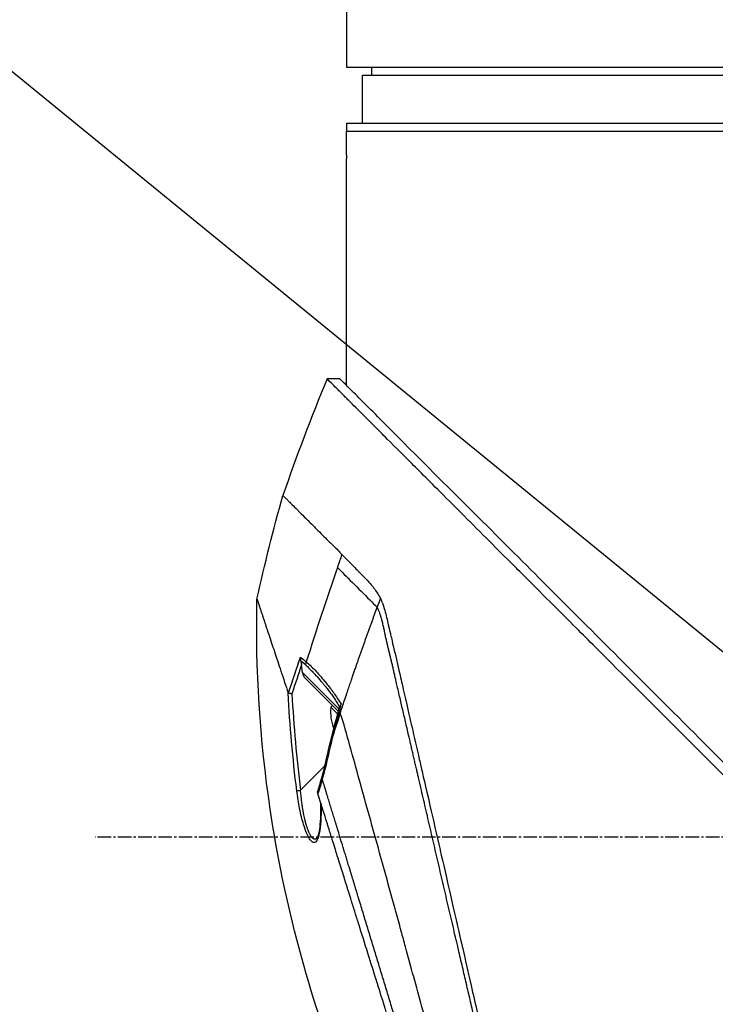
# Model space of a CAD drawing. Header units: millimetres. Extents: x 0 to 5219, y 0 to 2970.
# Tile 44 of 228: x 1743 to 1830, y 917 to 1040. Entities that reach past the tile are written whole.
import ezdxf

# ---------------------------------------------------------------- set-up
doc = ezdxf.new("R2010")
doc.units = ezdxf.units.MM
doc.header["$LTSCALE"] = 0.2
doc.linetypes.add('CENTER2', pattern=[1.125, 0.75, -0.125, 0.125, -0.125])
doc.layers.add('02_Center Line', color=1, linetype='CENTER2')
doc.styles.add('Rainbow-5.0 Style', font='malgunsl.ttf')
doc.dimstyles.new('Rainbow-5.0 Style', dxfattribs={"dimtxt": 4, "dimasz": 2.5, "dimexe": 1, "dimexo": 1, "dimgap": 1, "dimtad": 1, "dimdsep": 46, "dimtxsty": 'Rainbow-5.0 Style', "dimcen": 0, "dimclrd": 251, "dimclre": 251, "dimclrt": 7, "dimazin": 3, "dimtp": 0.1, "dimtm": 0.1, "dimtfac": 0.61, "dimtmove": 0, "dimatfit": 3, "dimfxl": 1, "dimlwd": -1, "dimlwe": -1, "dimarcsym": 1})

# ---------------------------------------------------------------- blocks, each defined once
blk = doc.blocks.new('A$C32c156e9')
for p, q in [((-263.5, 300.59), (-263.5, 293.5)), ((-263.5, 293.5), (-111.5, 293.5)), ((-261.5, 292.5), (-113.5, 292.5)), ((-261.5, 286.5), (-261.5, 292.5)), ((-260.37, 293.5), (-260.39, 292.5)), ((-263.5, 286.5), (-111.5, 286.5)), ((-263.5, 286.5), (-263.5, 285.5)), ((-263.5, 282.5), (-263.5, 285.5)), ((-263.5, 285.5), (-111.5, 285.5)), ((-263.5, 253.62), (-263.5, 282)), ((-264.34, 254.45), (-265.94, 254.45)), ((-266.18, 234.55), (-266.18, 234.55)), ((-269.17, 219.5), (-269.17, 219.5)), ((-269.02, 217.65), (-269.14, 218.6)), ((-268.49, 218.47), (-268.49, 218.47)), ((-268.29, 218.76), (-268.29, 218.76)), ((-269.02, 217.65), (-264.44, 213.06)), ((-264.51, 212.77), (-268.65, 216.91)), ((-267.06, 216.99), (-267.06, 216.99)), ((-265.91, 215.6), (-265.91, 215.6)), ((-263.34, 215.4), (-263.34, 215.4)), ((-265.47, 213.32), (-265.27, 213.53)), ((-264.5, 214.2), (-264.5, 214.2)), ((-264.6, 212.45), (-265.47, 213.32)), ((-264.29, 212.55), (-264.29, 212.55)), ((-269.26, 202.89), (-266.22, 205.94)), ((-267.2, 196.91), (-267.2, 196.91))]:
    blk.add_line(p, q)
for centre, radius, start, end in [((-25.63, 155.14), 260.02, 157.5467, 160.99), ((-259.4, 212.75), 6.1, 174.6019, 200.7732)]:
    blk.add_arc(centre, radius, start, end)
for centre, major_axis, ratio, start_param, end_param in [((244.07, 56.62), (43.64, 535.94), 1, 1.318937, 1.322141), ((139.59, 175.02), (-322.75, -361.08), 0.792198, 5.202076, 5.228984), ((-195.38, 189.4), (-64.03, -189.75), 0.363179, 4.636791, 4.642582), ((115.61, 89.36), (-287.08, 287.08), 0.99863, 0.461864, 0.471282), ((-267.71, 218.72), (0.668, 0.744), 0.857231, 1.941157, 2.363384), ((-267.53, 218.59), (-0.244, -0.436), 0.902714, 5.411464, 5.413341), ((-267.42, 218.51), (-0.354, -0.354), 0.87925, 5.711681, 5.714275), ((-267.92, 217.59), (-0.906, 0.77), 0.840177, 0.741882, 1.474461), ((-268.29, 217.97), (0.354, 0.354), 0.482441, 5.18814, 5.188186), ((-267.33, 218.42), (-0.354, -0.354), 0.876803, 5.709632, 5.712515), ((-266.66, 217.74), (-0.353, -0.354), 0.857456, 5.804817, 5.80823), ((-207.29, 192.87), (12.8, 88.14), 0.672414, 1.434222, 1.4424), ((-244.86, 209.79), (-22.37, 9.18), 0.32369, 0.65282, 0.665035), ((-264.95, 209.19), (0.485, -0.12), 0.044964, 2.468771, 3.141602), ((-265.55, 206.6), (-0.488, 0.107), 0.044115, 5.603187, 6.283186), ((-266.16, 204.2), (-0.481, 0.136), 0.060971, 6.283185, 6.963589), ((-269.25, 202.91), (-0.496, -0.062), 0.032138, 0.212317, 1.529457)]:
    blk.add_ellipse(centre, major_axis=major_axis, ratio=ratio, start_param=start_param, end_param=end_param)
for points, knots in [([(-263.5, 282.5), (-263.5, 282.44), (-263.5, 282.39), (-263.5, 282.33), (-263.5, 282.28), (-263.5, 282.23), (-263.5, 282.19), (-263.5, 282.14), (-263.5, 282.11), (-263.5, 282.08), (-263.5, 282.05), (-263.5, 282.02), (-263.5, 282.01), (-263.5, 282), (-263.5, 282), (-263.5, 282), (-263.5, 282), (-263.5, 282), (-263.5, 282)], [0, 0, 0, 0, 0.1074687, 0.1074687, 0.1074687, 0.2149373, 0.2149373, 0.2149373, 0.3224073, 0.3224073, 0.3224073, 0.4298784, 0.4298784, 0.4298784, 0.5, 0.5, 0.5, 0.5001155, 0.5001155, 0.5001155, 0.5001155]), ([(-130.05, 118.56), (-130.05, 118.56), (-130.2, 118.71), (-130.38, 118.89), (-130.6, 119.12), (-130.93, 119.45), (-131.36, 119.88), (-131.82, 120.35), (-132.33, 120.86), (-132.78, 121.31), (-132.84, 121.36), (-132.89, 121.42), (-132.94, 121.47), (-133.07, 121.6), (-133.54, 122.07), (-134.62, 123.14), (-134.77, 123.28), (-134.93, 123.44), (-135.1, 123.62), (-135.66, 124.18), (-136.09, 124.6), (-136.32, 124.83), (-136.74, 125.25), (-137.18, 125.69), (-137.64, 126.15), (-138.25, 126.76), (-138.88, 127.4), (-139.55, 128.06), (-139.71, 128.22), (-139.86, 128.38), (-140.03, 128.54), (-140.99, 129.5), (-142.01, 130.52), (-143.07, 131.59), (-145.85, 134.36), (-148.29, 136.8), (-150.06, 138.57), (-150.17, 138.68), (-150.28, 138.79), (-150.38, 138.9), (-152.08, 140.59), (-153.11, 141.63), (-153.4, 141.92), (-154.5, 143.02), (-156.16, 144.67), (-158.43, 146.94), (-159.5, 148.01), (-160.44, 148.96), (-161.25, 149.76), (-162.3, 150.81), (-163.12, 151.63), (-163.68, 152.19), (-167.25, 155.76), (-170.94, 159.45), (-174.71, 163.22), (-176.17, 164.68), (-178.07, 166.58), (-180.41, 168.92), (-182.35, 170.86), (-183.82, 172.34), (-184.81, 173.32), (-185.55, 174.06), (-186.01, 174.52), (-186.2, 174.72), (-187.88, 176.39), (-188.86, 177.37), (-189.13, 177.64), (-189.49, 178), (-189.85, 178.36), (-190.21, 178.72), (-190.34, 178.85), (-190.47, 178.98), (-190.6, 179.11), (-191.37, 179.88), (-191.86, 180.37), (-192.07, 180.59), (-192.29, 180.81), (-192.53, 181.04), (-192.79, 181.3), (-193.42, 181.93), (-194.17, 182.68), (-195.04, 183.54), (-196.39, 184.88), (-197.38, 185.87), (-198.01, 186.5), (-198.66, 187.14), (-199.64, 188.13), (-200.97, 189.47), (-201.89, 190.39), (-202.63, 191.14), (-203.2, 191.71), (-203.48, 191.99), (-203.73, 192.24), (-203.92, 192.43), (-204.54, 193.05), (-205.16, 193.67), (-205.78, 194.29), (-206.15, 194.65), (-206.51, 195.01), (-206.87, 195.38), (-207.62, 196.13), (-208.11, 196.62), (-208.33, 196.84), (-208.81, 197.32), (-209.3, 197.81), (-209.79, 198.3), (-210.26, 198.77), (-210.72, 199.23), (-211.18, 199.69), (-212.65, 201.17), (-214.12, 202.63), (-215.58, 204.1), (-217.5, 206.01), (-219.4, 207.92), (-221.29, 209.8), (-225.06, 213.57), (-228.75, 217.26), (-232.32, 220.83), (-233.11, 221.62), (-233.92, 222.43), (-234.74, 223.25), (-235.67, 224.18), (-236.61, 225.12), (-237.57, 226.08), (-240.08, 228.59), (-241.72, 230.23), (-242.59, 231.1), (-243.61, 232.13), (-244.62, 233.13), (-245.6, 234.12), (-247.76, 236.27), (-249.81, 238.32), (-251.73, 240.24), (-253.51, 242.02), (-254.89, 243.4), (-255.96, 244.47), (-257.72, 246.23), (-258.65, 247.16), (-259.01, 247.52), (-259.11, 247.62), (-259.16, 247.67), (-259.17, 247.68), (-260.77, 249.28), (-262.13, 250.65), (-263.21, 251.72), (-263.36, 251.87), (-263.51, 252.02), (-263.65, 252.16), (-264.1, 252.61), (-264.41, 252.92), (-264.64, 253.15), (-264.86, 253.37), (-265.06, 253.57), (-265.23, 253.74), (-265.27, 253.78), (-265.32, 253.83), (-265.36, 253.87), (-265.88, 254.39), (-265.93, 254.44), (-265.94, 254.45), (-265.94, 254.45), (-265.94, 254.45), (-265.94, 254.45)], [-1, -1, -1, -1, -0.973214, -0.973214, -0.973214, -0.946429, -0.946429, -0.946429, -0.922569, -0.922569, -0.922569, -0.919643, -0.919643, -0.919643, -0.896124, -0.896124, -0.896124, -0.892857, -0.892857, -0.892857, -0.88, -0.88, -0.88, -0.867143, -0.867143, -0.867143, -0.85, -0.85, -0.85, -0.84593, -0.84593, -0.84593, -0.821429, -0.821429, -0.821429, -0.786779, -0.786779, -0.786779, -0.784631, -0.784631, -0.784631, -0.75, -0.75, -0.75, -0.71875, -0.71875, -0.71875, -0.705224, -0.705224, -0.705224, -0.6875, -0.6875, -0.6875, -0.625, -0.625, -0.625, -0.59375, -0.59375, -0.59375, -0.575864, -0.575864, -0.575864, -0.5625, -0.5625, -0.5625, -0.546875, -0.546875, -0.546875, -0.541176, -0.541176, -0.541176, -0.539062, -0.539062, -0.539062, -0.53125, -0.53125, -0.53125, -0.526699, -0.526699, -0.526699, -0.515625, -0.515625, -0.515625, -0.5, -0.5, -0.5, -0.484375, -0.484375, -0.484375, -0.473999, -0.473999, -0.473999, -0.46875, -0.46875, -0.46875, -0.458868, -0.458868, -0.458868, -0.453125, -0.453125, -0.453125, -0.445312, -0.445312, -0.445312, -0.4375, -0.4375, -0.4375, -0.430048, -0.430048, -0.430048, -0.40625, -0.40625, -0.40625, -0.375, -0.375, -0.375, -0.3125, -0.3125, -0.3125, -0.297804, -0.297804, -0.297804, -0.28125, -0.28125, -0.28125, -0.25, -0.25, -0.25, -0.230372, -0.230372, -0.230372, -0.1875, -0.1875, -0.1875, -0.167132, -0.167132, -0.167132, -0.133709, -0.133709, -0.133709, -0.125, -0.125, -0.125, -0.078046, -0.078046, -0.078046, -0.071429, -0.071429, -0.071429, -0.053571, -0.053571, -0.053571, -0.039579, -0.039579, -0.039579, -0.035714, -0.035714, -0.035714, -0.002565, -0.002565, -0.002565, 0, 0, 0, 0]), ([(-205.37, 195.48), (-205.64, 195.75), (-205.9, 196.01), (-206.51, 196.62), (-206.85, 196.97), (-207.63, 197.75), (-208.07, 198.19), (-209.39, 199.51), (-210.27, 200.38), (-212.99, 203.1), (-214.83, 204.94), (-220.2, 210.31), (-223.7, 213.81), (-233.3, 223.41), (-239.24, 229.36), (-250.52, 240.63), (-255.09, 245.18), (-260.1, 250.22), (-261.55, 251.68), (-263.74, 253.86), (-264.34, 254.45), (-264.34, 254.45)], [-10.794601, -10.794601, -10.794601, -10.794601, -10.700272, -10.700272, -10.578462, -10.578462, -10.421195, -10.421195, -10.108787, -10.108787, -9.443961, -9.443961, -8.149298, -8.149298, -5.793129, -5.793129, -3.135292, -3.135292, -1.653975, -1.653975, 0, 0, 0, 0]), ([(-271.47, 239.84), (-271.47, 239.83), (-271.48, 239.84), (-271.17, 239.53), (-271.09, 239.46), (-270.99, 239.36), (-270.86, 239.23), (-270.83, 239.19), (-270.77, 239.14), (-270.68, 239.05), (-270.5, 238.87), (-270.2, 238.57), (-269.62, 237.99), (-269.52, 237.89), (-269.22, 237.59), (-268.57, 236.94), (-268.49, 236.86), (-268.4, 236.77), (-268.32, 236.69), (-267.93, 236.3), (-267.58, 235.95), (-267.3, 235.66), (-266.75, 235.12), (-266.24, 234.6), (-265.8, 234.17), (-265.7, 234.06), (-265.56, 233.93), (-265.39, 233.77), (-265.14, 233.54), (-265, 233.4), (-264.95, 233.36), (-264.79, 233.2), (-264.64, 233.06), (-264.52, 232.93), (-264.48, 232.88), (-264.44, 232.84), (-264.4, 232.8), (-264.29, 232.68), (-264.18, 232.56), (-264.08, 232.45)], [0, 0, 0, 0, 0.228501, 0.228501, 0.228501, 0.285714, 0.285714, 0.285714, 0.355598, 0.355598, 0.355598, 0.5, 0.5, 0.5, 0.625, 0.625, 0.625, 0.646657, 0.646657, 0.646657, 0.75, 0.75, 0.75, 0.875, 0.875, 0.875, 0.90625, 0.90625, 0.90625, 0.9375, 0.9375, 0.9375, 0.96875, 0.96875, 0.96875, 0.976835, 0.976835, 0.976835, 1, 1, 1, 1]), ([(-264.08, 232.45), (-263.65, 232), (-263.18, 231.53), (-262.71, 231.05), (-262.58, 230.92), (-262.39, 230.72), (-262.14, 230.46), (-262.06, 230.38), (-261.98, 230.3), (-261.9, 230.22), (-261.69, 230.01), (-261.48, 229.79), (-261.26, 229.57), (-261.21, 229.51), (-261.02, 229.33), (-260.71, 228.99), (-260.48, 228.74), (-260.31, 228.53), (-260.18, 228.37), (-259.9, 228.01), (-259.63, 227.61), (-259.39, 227.17), (-259.35, 227.09), (-259.3, 227.01), (-259.26, 226.93)], [0, 0, 0, 0, 0.2857143, 0.2857143, 0.2857143, 0.4, 0.4, 0.4, 0.4457982, 0.4457982, 0.4457982, 0.5714286, 0.5714286, 0.5714286, 0.6785714, 0.6785714, 0.6785714, 0.7857143, 0.7857143, 0.7857143, 0.9669132, 0.9669132, 0.9669132, 0.9999998, 0.9999998, 0.9999998, 0.9999998]), ([(-264.64, 230.82), (-264.4, 230.57), (-264.1, 230.28), (-263.78, 229.95), (-262.52, 228.69), (-260.78, 226.95), (-259.66, 225.83)], [0.0000136, 0.0000136, 0.0000136, 0.0000136, 0.2054732, 0.2054732, 0.2054732, 1, 1, 1, 1]), ([(-263.88, 166.21), (-268.22, 177.23), (-271.32, 188.82), (-274.35, 209.23), (-274.91, 218.07), (-274.72, 226.86)], [0, 0, 0, 0, 3.552689, 3.552689, 6.190302, 6.190302, 6.190302, 6.190302]), ([(-274.72, 226.86), (-274.72, 226.86), (-274.72, 226.85), (-274.71, 226.84), (-274.71, 226.84), (-274.71, 226.83), (-274.71, 226.83), (-274.7, 226.82), (-274.7, 226.8), (-274.7, 226.79), (-274.67, 226.73), (-274.65, 226.65), (-274.63, 226.6), (-274.63, 226.59), (-274.62, 226.58), (-274.62, 226.57), (-274.59, 226.49), (-274.56, 226.4), (-274.53, 226.29), (-274.51, 226.22), (-274.48, 226.15), (-274.46, 226.07), (-274.46, 226.07), (-274.44, 226.01), (-274.39, 225.87), (-274.36, 225.77), (-274.3, 225.61), (-274.23, 225.38), (-274.18, 225.23), (-274.11, 225.03), (-274.02, 224.75), (-273.99, 224.67), (-273.96, 224.58), (-273.93, 224.49), (-273.9, 224.4), (-273.85, 224.25), (-273.78, 224.03), (-273.71, 223.83), (-273.63, 223.57), (-273.51, 223.22), (-273.36, 222.76), (-273.15, 222.14), (-272.88, 221.31), (-272.67, 220.69), (-272.42, 219.94), (-272.12, 219.04), (-271.87, 218.28), (-271.58, 217.41), (-271.25, 216.4), (-271.11, 215.99), (-270.97, 215.55), (-270.82, 215.09)], [0.502618, 0.502618, 0.502618, 0.502618, 0.5179026, 0.5179026, 0.5179026, 0.5238095, 0.5238095, 0.5238095, 0.5304964, 0.5304964, 0.5304964, 0.5629958, 0.5629958, 0.5629958, 0.5714286, 0.5714286, 0.5714286, 0.6008117, 0.6008117, 0.6008117, 0.6190476, 0.6190476, 0.6190476, 0.6452517, 0.6452517, 0.6452517, 0.6666667, 0.6666667, 0.6666667, 0.7038443, 0.7038443, 0.7038443, 0.7142857, 0.7142857, 0.7142857, 0.7677448, 0.7677448, 0.7677448, 0.8182395, 0.8182395, 0.8182395, 0.8868614, 0.8868614, 0.8868614, 0.9386872, 0.9386872, 0.9386872, 0.9821087, 0.9821087, 0.9821087, 1, 1, 1, 1]), ([(-264.29, 212.55), (-264.11, 213.09), (-263.93, 213.63), (-263.75, 214.19), (-263.64, 214.49), (-263.54, 214.8), (-263.45, 215.05), (-263.37, 215.31), (-263.3, 215.51), (-263.22, 215.73), (-263.19, 215.84), (-263.15, 215.96), (-263.11, 216.07), (-263.07, 216.19), (-263.03, 216.3), (-262.99, 216.41), (-262.95, 216.53), (-262.91, 216.64), (-262.88, 216.75), (-262.82, 216.92), (-262.76, 217.09), (-262.7, 217.26), (-262.64, 217.43), (-262.58, 217.6), (-262.53, 217.77), (-262.47, 217.94), (-262.41, 218.11), (-262.35, 218.28), (-262.3, 218.42), (-262.25, 218.56), (-262.2, 218.7), (-262.15, 218.84), (-262.11, 218.98), (-262.06, 219.12), (-262.01, 219.26), (-261.96, 219.4), (-261.91, 219.54), (-261.85, 219.7), (-261.8, 219.85), (-261.75, 220.01), (-261.69, 220.16), (-261.64, 220.31), (-261.58, 220.47), (-261.53, 220.62), (-261.47, 220.78), (-261.42, 220.93), (-261.37, 221.08), (-261.32, 221.23), (-261.26, 221.37), (-261.21, 221.52), (-261.16, 221.67), (-261.11, 221.81), (-261.05, 221.96), (-261, 222.11), (-260.95, 222.25), (-260.9, 222.41), (-260.84, 222.56), (-260.79, 222.71), (-260.73, 222.86), (-260.68, 223.01), (-260.63, 223.16), (-260.57, 223.31), (-260.52, 223.46), (-260.46, 223.61), (-260.41, 223.75), (-260.36, 223.9), (-260.3, 224.05), (-260.25, 224.2), (-260.2, 224.35), (-260.14, 224.49), (-260.09, 224.64), (-260.04, 224.79), (-259.98, 224.94), (-259.87, 225.24), (-259.77, 225.53), (-259.66, 225.83)], [0, 0, 0, 0, 0.0964194, 0.0964194, 0.0964194, 0.1498066, 0.1498066, 0.1498066, 0.2031938, 0.2031938, 0.2031938, 0.2298874, 0.2298874, 0.2298874, 0.256581, 0.256581, 0.256581, 0.2832746, 0.2832746, 0.2832746, 0.3232355, 0.3232355, 0.3232355, 0.3631964, 0.3631964, 0.3631964, 0.4031573, 0.4031573, 0.4031573, 0.4364096, 0.4364096, 0.4364096, 0.4696618, 0.4696618, 0.4696618, 0.5029141, 0.5029141, 0.5029141, 0.5394497, 0.5394497, 0.5394497, 0.5759854, 0.5759854, 0.5759854, 0.612521, 0.612521, 0.612521, 0.6473477, 0.6473477, 0.6473477, 0.6821745, 0.6821745, 0.6821745, 0.7170012, 0.7170012, 0.7170012, 0.7526185, 0.7526185, 0.7526185, 0.7882359, 0.7882359, 0.7882359, 0.8238532, 0.8238532, 0.8238532, 0.8590145, 0.8590145, 0.8590145, 0.8941758, 0.8941758, 0.8941758, 0.9293371, 0.9293371, 0.9293371, 1, 1, 1, 1]), ([(-259.26, 226.93), (-259.19, 226.78), (-259.14, 226.67), (-259.11, 226.6), (-258.9, 226.12), (-258.79, 225.72), (-258.71, 225.47), (-258.61, 225.09), (-258.55, 224.83), (-258.52, 224.73), (-258.46, 224.48), (-258.39, 224.18), (-258.31, 223.83), (-258.18, 223.28), (-258.1, 222.93), (-258.07, 222.79), (-258.05, 222.71), (-258.03, 222.64), (-258.01, 222.56), (-257.99, 222.44), (-257.96, 222.32), (-257.93, 222.21), (-257.91, 222.13), (-257.87, 221.93), (-257.79, 221.59), (-257.7, 221.23), (-257.6, 220.78), (-257.47, 220.23), (-257.35, 219.73), (-257.24, 219.22), (-257.12, 218.71), (-257.06, 218.45), (-256.97, 218.05), (-256.84, 217.5), (-256.7, 216.9), (-256.52, 216.13), (-256.31, 215.17), (-255.8, 212.94), (-255.47, 211.5), (-255.33, 210.92), (-255.02, 209.55), (-254.7, 208.17), (-254.38, 206.77), (-254.31, 206.48), (-254.25, 206.19), (-254.18, 205.9), (-253.98, 205.01), (-253.6, 203.39), (-253.05, 200.98), (-252.64, 199.16), (-252.21, 197.32), (-251.79, 195.47), (-251.78, 195.43), (-251.77, 195.4), (-251.77, 195.36), (-251.42, 193.85), (-250.96, 191.86), (-250.39, 189.37), (-249.77, 186.67), (-249.33, 184.72), (-249.06, 183.55), (-248.98, 183.2), (-248.91, 182.91), (-248.86, 182.7), (-248.66, 181.79), (-248.33, 180.38), (-247.89, 178.45), (-247.38, 176.22), (-246.87, 174), (-246.37, 171.8), (-246.36, 171.77), (-246.35, 171.74), (-246.35, 171.71), (-245.91, 169.81), (-245.48, 167.92), (-245.05, 166.06), (-244.6, 164.11), (-244.16, 162.19), (-243.73, 160.3), (-243.72, 160.28), (-243.72, 160.25), (-243.71, 160.22), (-243.36, 158.67), (-243.01, 157.15), (-242.67, 155.66), (-242.61, 155.41), (-242.25, 153.84), (-241.63, 151.13), (-240.92, 148.04), (-240.25, 145.12), (-239.63, 142.41), (-239.51, 141.86), (-239.35, 141.2), (-239.18, 140.43), (-239.01, 139.68), (-238.81, 138.84), (-238.61, 137.92), (-237.85, 134.62), (-237.19, 131.77), (-236.66, 129.45), (-236.46, 128.57), (-236.27, 127.76), (-236.11, 127.04), (-236.06, 126.81), (-236, 126.59), (-235.96, 126.37), (-235.87, 125.99), (-235.66, 125.08), (-235.44, 124.15), (-235.39, 123.91), (-235.34, 123.7), (-235.3, 123.53), (-235.07, 122.57), (-235.03, 122.4), (-235.02, 122.35), (-235.02, 122.34), (-235.01, 122.34), (-235.01, 122.34)], [0.0000004, 0.0000004, 0.0000004, 0.0000004, 0.0285714, 0.0285714, 0.0285714, 0.0714286, 0.0714286, 0.0714286, 0.0892857, 0.0892857, 0.0892857, 0.1071429, 0.1071429, 0.1071429, 0.125, 0.125, 0.125, 0.1284736, 0.1284736, 0.1284736, 0.1339286, 0.1339286, 0.1339286, 0.1428571, 0.1428571, 0.1428571, 0.1607143, 0.1607143, 0.1607143, 0.1785714, 0.1785714, 0.1785714, 0.1956232, 0.1956232, 0.1956232, 0.2142857, 0.2142857, 0.2142857, 0.25, 0.25, 0.25, 0.2796252, 0.2796252, 0.2796252, 0.2857143, 0.2857143, 0.2857143, 0.3163265, 0.3163265, 0.3163265, 0.3469388, 0.3469388, 0.3469388, 0.3476324, 0.3476324, 0.3476324, 0.377551, 0.377551, 0.377551, 0.4010005, 0.4010005, 0.4010005, 0.4081633, 0.4081633, 0.4081633, 0.4265306, 0.4265306, 0.4265306, 0.4540816, 0.4540816, 0.4540816, 0.4544339, 0.4544339, 0.4544339, 0.4770408, 0.4770408, 0.4770408, 0.4996669, 0.4996669, 0.4996669, 0.5, 0.5, 0.5, 0.5178571, 0.5178571, 0.5178571, 0.5357143, 0.5357143, 0.5357143, 0.5714286, 0.5714286, 0.5714286, 0.5985301, 0.5985301, 0.5985301, 0.625, 0.625, 0.625, 0.75, 0.75, 0.75, 0.7974141, 0.7974141, 0.7974141, 0.8125, 0.8125, 0.8125, 0.875, 0.875, 0.875, 0.8914403, 0.8914403, 0.8914403, 0.9797679, 0.9797679, 0.9797679, 1, 1, 1, 1]), ([(-269.28, 219.57), (-269.28, 219.57), (-269.28, 219.57), (-269.28, 219.55), (-269.28, 219.51), (-269.28, 219.41), (-269.27, 219.37), (-269.26, 219.25), (-269.25, 219.17), (-269.23, 219.09)], [-0.00015855, -0.00015855, -0.00015855, -0.00015855, 0, 0, 0.00750952, 0.00750952, 0.01317093, 0.01317093, 0.02454481, 0.02454481, 0.02454481, 0.02454481]), ([(-269.28, 219.57), (-269.27, 219.57), (-269.15, 219.49), (-268.91, 219.3), (-268.76, 219.18), (-268.64, 219.08), (-268.54, 218.99)], [-0.9999928, -0.9999928, -0.9999928, -0.9999928, -0.5, -0.5, -0.5, -0.0000221, -0.0000221, -0.0000221, -0.0000221]), ([(-269.23, 219.09), (-269.21, 219.02), (-269.2, 218.94), (-269.17, 218.78), (-269.15, 218.69), (-269.14, 218.6)], [0.000001, 0.000001, 0.000001, 0.000001, 0.02294588, 0.02294588, 0.04925693, 0.04925693, 0.04925693, 0.04925693]), ([(-268.63, 218.6), (-268.51, 218.49), (-268.27, 218.26), (-267.91, 217.9), (-267.55, 217.53), (-267.25, 217.2), (-267.01, 216.93), (-266.83, 216.72), (-266.68, 216.55), (-266.56, 216.41), (-266.47, 216.3), (-266.38, 216.19), (-266.26, 216.05), (-266.11, 215.86), (-265.93, 215.64), (-265.7, 215.33), (-265.4, 214.94), (-265.05, 214.44), (-264.7, 213.9), (-264.47, 213.52), (-264.36, 213.32)], [0, 0, 0, 0, 0.094785, 0.18958, 0.28439, 0.37921, 0.426621, 0.474028, 0.52143, 0.545128, 0.568823, 0.592519, 0.616223, 0.663648, 0.711082, 0.758512, 0.853322, 0.948046, 1.04272, 1.137411, 1.137411, 1.137411, 1.137411]), ([(-268.54, 218.99), (-268.34, 218.81), (-268.12, 218.61), (-267.91, 218.4), (-267.71, 218.21), (-267.5, 217.99), (-267.28, 217.75), (-266.92, 217.36), (-266.49, 216.88), (-266.03, 216.31), (-265.7, 215.91), (-265.39, 215.5), (-265.1, 215.09), (-264.81, 214.69), (-264.5, 214.21), (-264.19, 213.69)], [0, 0, 0, 0, 0.142857, 0.142857, 0.142857, 0.285714, 0.285714, 0.285714, 0.571429, 0.571429, 0.571429, 0.785714, 0.785714, 0.785714, 1, 1, 1, 1]), ([(-270.78, 215.05), (-270.79, 215.05), (-270.79, 215.05), (-270.81, 215.07), (-270.81, 215.08), (-270.82, 215.09)], [0.00000099, 0.00000099, 0.00000099, 0.00000099, 0.00577902, 0.00577902, 0.01216888, 0.01216888, 0.01216888, 0.01216888]), ([(-270.34, 214.98), (-270.34, 214.98), (-270.34, 214.98), (-270.39, 214.98), (-270.43, 214.99), (-270.52, 215), (-270.56, 215.01), (-270.64, 215.02), (-270.67, 215.03), (-270.73, 215.04), (-270.76, 215.04), (-270.78, 215.05)], [-0.00029029, -0.00029029, -0.00029029, -0.00029029, 0, 0, 0.01344781, 0.01344781, 0.02760524, 0.02760524, 0.04173847, 0.04173847, 0.0554912, 0.0554912, 0.0554912, 0.0554912]), ([(-264.19, 213.69), (-264.19, 213.68), (-264.19, 213.67), (-264.2, 213.66), (-264.2, 213.66), (-264.2, 213.64), (-264.21, 213.63), (-264.23, 213.58), (-264.26, 213.54), (-264.32, 213.45), (-264.34, 213.4), (-264.36, 213.34)], [-0.06521212, -0.06521212, -0.06521212, -0.06521212, -0.06307352, -0.06307352, -0.05996648, -0.05996648, -0.05346033, -0.05346033, -0.02742539, -0.02742539, -0.00282433, -0.00282433, -0.00282433, -0.00282433]), ([(-240.08, 124.95), (-240.08, 124.95), (-240.08, 124.95), (-240.08, 124.95), (-240.08, 124.96), (-240.2, 125.38), (-240.41, 126.11), (-240.61, 126.85), (-240.91, 127.92), (-241.29, 129.31), (-241.47, 129.98), (-241.67, 130.72), (-241.9, 131.53), (-242.12, 132.33), (-242.36, 133.21), (-242.62, 134.15), (-242.69, 134.41), (-242.76, 134.68), (-242.84, 134.95), (-242.9, 135.17), (-242.96, 135.39), (-243.02, 135.61), (-243.16, 136.12), (-243.3, 136.64), (-243.45, 137.17), (-243.74, 138.24), (-244.05, 139.37), (-244.38, 140.56), (-244.44, 140.78), (-244.5, 141), (-244.56, 141.22), (-244.66, 141.6), (-244.77, 141.99), (-244.87, 142.38), (-245.05, 143), (-245.22, 143.63), (-245.4, 144.28), (-245.75, 145.57), (-246.12, 146.91), (-246.5, 148.3), (-246.53, 148.43), (-246.57, 148.56), (-246.61, 148.69), (-246.95, 149.95), (-247.31, 151.25), (-247.68, 152.59), (-248.08, 154.06), (-248.5, 155.57), (-248.92, 157.11), (-249.33, 158.6), (-249.75, 160.12), (-250.17, 161.66), (-250.59, 163.16), (-251.01, 164.68), (-251.43, 166.23), (-251.44, 166.27), (-251.46, 166.31), (-251.47, 166.36), (-251.91, 167.95), (-252.35, 169.56), (-252.8, 171.18), (-253.22, 172.71), (-253.64, 174.25), (-254.06, 175.78), (-254.75, 178.29), (-255.43, 180.78), (-256.11, 183.26), (-256.29, 183.93), (-256.47, 184.59), (-256.65, 185.26), (-256.69, 185.39), (-256.72, 185.52), (-256.76, 185.65), (-256.98, 186.44), (-257.2, 187.23), (-257.41, 188.02), (-258.07, 190.39), (-258.71, 192.74), (-259.35, 195.04), (-260.21, 198.16), (-261.06, 201.2), (-261.88, 204.14), (-262.29, 205.61), (-262.67, 207.06), (-263.08, 208.46), (-263.48, 209.87), (-263.8, 211.32), (-264.29, 212.55)], [0, 0, 0, 0, 0.00024, 0.00024, 0.00024, 0.087999, 0.087999, 0.087999, 0.175757, 0.175757, 0.175757, 0.217696, 0.217696, 0.217696, 0.259635, 0.259635, 0.259635, 0.271277, 0.271277, 0.271277, 0.280605, 0.280605, 0.280605, 0.301574, 0.301574, 0.301574, 0.343513, 0.343513, 0.343513, 0.351275, 0.351275, 0.351275, 0.364483, 0.364483, 0.364483, 0.385452, 0.385452, 0.385452, 0.427391, 0.427391, 0.427391, 0.431272, 0.431272, 0.431272, 0.46933, 0.46933, 0.46933, 0.511269, 0.511269, 0.511269, 0.551814, 0.551814, 0.551814, 0.591266, 0.591266, 0.591266, 0.59236, 0.59236, 0.59236, 0.632905, 0.632905, 0.632905, 0.671263, 0.671263, 0.671263, 0.734268, 0.734268, 0.734268, 0.75126, 0.75126, 0.75126, 0.754541, 0.754541, 0.754541, 0.774814, 0.774814, 0.774814, 0.835632, 0.835632, 0.835632, 0.917816, 0.917816, 0.917816, 0.958908, 0.958908, 0.958908, 1, 1, 1, 1]), ([(-266.54, 204.28), (-266.55, 204.24), (-266.56, 204.2), (-266.58, 204.15), (-266.66, 203.84), (-266.76, 203.53), (-266.85, 203.22), (-266.85, 203.21), (-266.86, 203.21), (-266.86, 203.2), (-266.87, 203.18), (-266.87, 203.15), (-266.88, 203.13), (-266.88, 203.12), (-266.89, 203.11), (-266.89, 203.1), (-266.95, 202.89), (-267.02, 202.68), (-267.09, 202.47)], [0, 0, 0, 0, 0.07278, 0.07278, 0.07278, 0.586627, 0.586627, 0.586627, 0.599744, 0.599744, 0.599744, 0.63799, 0.63799, 0.63799, 0.655952, 0.655952, 0.655952, 1, 1, 1, 1]), ([(-266.69, 201.19), (-266.67, 200.58), (-266.67, 200.01), (-266.7, 199.49), (-266.72, 198.85), (-266.77, 198.3), (-266.85, 197.84), (-266.89, 197.59), (-266.93, 197.37), (-266.99, 197.18), (-267.04, 196.99), (-267.1, 196.83), (-267.17, 196.7), (-267.32, 196.42), (-267.48, 196.31), (-267.66, 196.37), (-267.76, 196.39), (-267.86, 196.47), (-267.96, 196.59), (-268.07, 196.71), (-268.17, 196.87), (-268.28, 197.07), (-268.38, 197.27), (-268.49, 197.5), (-268.59, 197.76), (-268.69, 198.02), (-268.79, 198.31), (-268.88, 198.61), (-269.07, 199.22), (-269.23, 199.89), (-269.38, 200.63), (-269.52, 201.34), (-269.63, 202.07), (-269.73, 202.84)], [0.0166602, 0.0166602, 0.0166602, 0.0166602, 0.125, 0.125, 0.125, 0.25, 0.25, 0.25, 0.3125, 0.3125, 0.3125, 0.375, 0.375, 0.375, 0.5, 0.5, 0.5, 0.5625, 0.5625, 0.5625, 0.625, 0.625, 0.625, 0.6875, 0.6875, 0.6875, 0.75, 0.75, 0.75, 0.875, 0.875, 0.875, 1, 1, 1, 1]), ([(-267.2, 196.91), (-267.22, 196.89), (-267.27, 196.84), (-267.33, 196.8), (-267.39, 196.78), (-267.44, 196.77), (-267.47, 196.77), (-267.5, 196.77), (-267.52, 196.77), (-267.54, 196.77), (-267.57, 196.78), (-267.6, 196.79), (-267.64, 196.82), (-267.69, 196.85), (-267.74, 196.89), (-267.8, 196.95), (-267.86, 197.02), (-267.93, 197.12), (-267.99, 197.22), (-268.05, 197.32), (-268.1, 197.42), (-268.17, 197.56), (-268.24, 197.73), (-268.31, 197.9), (-268.37, 198.05), (-268.42, 198.21), (-268.47, 198.36), (-268.52, 198.5), (-268.56, 198.64), (-268.59, 198.74), (-268.61, 198.82), (-268.63, 198.88), (-268.64, 198.95), (-268.67, 199.05), (-268.7, 199.17), (-268.74, 199.32), (-268.78, 199.53), (-268.84, 199.8), (-268.89, 200.07), (-268.93, 200.29), (-268.96, 200.46), (-268.99, 200.6), (-269, 200.69), (-269.01, 200.75), (-269.02, 200.79), (-269.03, 200.86), (-269.04, 200.95), (-269.06, 201.1), (-269.11, 201.39), (-269.15, 201.78), (-269.21, 202.31), (-269.25, 202.67), (-269.26, 202.89)], [0.7134402, 0.7134402, 0.7134402, 0.7134402, 0.7434535, 0.7788733, 0.7963913, 0.8137835, 0.8310548, 0.8396475, 0.8482126, 0.8544687, 0.8611834, 0.8759872, 0.892624, 0.9110953, 0.9314055, 0.9535624, 0.9753644, 0.9955012, 1.0307786, 1.0459227, 1.0593928, 1.0869173, 1.1224088, 1.1431666, 1.1659469, 1.1879938, 1.2083214, 1.2269212, 1.243785, 1.2589054, 1.2658102, 1.2722763, 1.2810185, 1.289759, 1.3072383, 1.324721, 1.3422123, 1.3772341, 1.4123311, 1.4299129, 1.4475163, 1.4651405, 1.4739602, 1.4783719, 1.4827846, 1.4874927, 1.4973617, 1.5123996, 1.5326152, 1.588583, 1.6289185, 1.6949628, 1.6949628, 1.6949628, 1.6949628]), ([(-267.14, 202.67), (-267.14, 202.66), (-267.14, 202.65), (-267.13, 202.63), (-267.13, 202.61), (-267.11, 202.56), (-267.1, 202.52), (-267.09, 202.47)], [0.00000348, 0.00000348, 0.00000348, 0.00000348, 0.0085188, 0.0085188, 0.01696947, 0.01696947, 0.0337675, 0.0337675, 0.0337675, 0.0337675]), ([(-243.42, 126.87), (-243.42, 126.87), (-243.42, 126.87), (-243.43, 126.88), (-243.43, 126.89), (-243.43, 126.9), (-243.44, 126.91), (-243.44, 126.91), (-243.44, 126.92), (-243.44, 126.93), (-243.45, 126.94), (-243.45, 126.95), (-243.45, 126.97), (-243.46, 126.99), (-243.47, 127.02), (-243.48, 127.05), (-243.48, 127.06), (-243.48, 127.06), (-243.49, 127.07), (-243.5, 127.11), (-243.51, 127.16), (-243.53, 127.21), (-243.55, 127.26), (-243.56, 127.31), (-243.58, 127.37), (-243.6, 127.43), (-243.62, 127.48), (-243.63, 127.54), (-243.64, 127.55), (-243.64, 127.56), (-243.64, 127.57), (-243.65, 127.59), (-243.66, 127.61), (-243.66, 127.64), (-243.68, 127.67), (-243.69, 127.71), (-243.7, 127.75), (-243.72, 127.83), (-243.75, 127.91), (-243.78, 128), (-243.81, 128.1), (-243.84, 128.21), (-243.88, 128.32), (-243.88, 128.34), (-243.91, 128.42), (-243.96, 128.59), (-244.01, 128.74), (-244.08, 128.96), (-244.18, 129.28), (-244.18, 129.3), (-244.19, 129.33), (-244.2, 129.35), (-244.23, 129.45), (-244.26, 129.56), (-244.3, 129.66), (-244.34, 129.8), (-244.38, 129.94), (-244.43, 130.08), (-244.52, 130.38), (-244.62, 130.68), (-244.71, 130.99), (-244.76, 131.15), (-244.81, 131.32), (-244.87, 131.48), (-244.92, 131.66), (-244.98, 131.83), (-245.03, 132), (-245.05, 132.06), (-245.07, 132.12), (-245.08, 132.18), (-245.21, 132.59), (-245.34, 132.99), (-245.46, 133.39), (-245.76, 134.35), (-246.04, 135.24), (-246.27, 135.97), (-246.48, 136.63), (-246.69, 137.32), (-246.92, 138.03), (-246.97, 138.21), (-247.02, 138.38), (-247.08, 138.55), (-247.18, 138.88), (-247.29, 139.23), (-247.41, 139.6), (-247.57, 140.12), (-247.74, 140.67), (-247.93, 141.26), (-247.94, 141.31), (-247.96, 141.36), (-247.97, 141.41), (-248.11, 141.85), (-248.33, 142.56), (-248.65, 143.56), (-248.95, 144.52), (-249.33, 145.76), (-249.83, 147.33), (-249.88, 147.51), (-249.94, 147.69), (-250, 147.87), (-250.15, 148.36), (-250.3, 148.85), (-250.45, 149.33), (-250.67, 150.03), (-250.89, 150.72), (-251.1, 151.39), (-251.3, 152.04), (-251.5, 152.68), (-251.69, 153.29), (-251.96, 154.13), (-252.2, 154.92), (-252.43, 155.64), (-252.69, 156.47), (-252.92, 157.21), (-253.13, 157.88), (-253.26, 158.29), (-253.38, 158.67), (-253.48, 159.02), (-253.5, 159.06), (-253.51, 159.1), (-253.52, 159.13), (-253.56, 159.27), (-253.6, 159.4), (-253.65, 159.53), (-253.69, 159.69), (-253.74, 159.84), (-253.79, 160), (-253.89, 160.32), (-253.99, 160.63), (-254.08, 160.93), (-254.19, 161.26), (-254.28, 161.57), (-254.38, 161.88), (-254.44, 162.08), (-254.51, 162.28), (-254.57, 162.48), (-254.59, 162.56), (-254.62, 162.63), (-254.64, 162.7), (-254.68, 162.85), (-254.73, 162.99), (-254.77, 163.13), (-254.81, 163.26), (-254.85, 163.39), (-254.89, 163.51), (-254.93, 163.64), (-254.97, 163.77), (-255.01, 163.89), (-255.05, 164.02), (-255.09, 164.15), (-255.13, 164.27), (-255.15, 164.34), (-255.17, 164.4), (-255.19, 164.46), (-255.19, 164.47), (-255.19, 164.48), (-255.2, 164.49), (-255.21, 164.54), (-255.23, 164.6), (-255.25, 164.66), (-255.29, 164.78), (-255.33, 164.91), (-255.37, 165.04), (-255.41, 165.17), (-255.45, 165.3), (-255.49, 165.43), (-255.57, 165.68), (-255.65, 165.94), (-255.73, 166.2), (-255.89, 166.7), (-256.05, 167.21), (-256.22, 167.75), (-256.34, 168.13), (-256.46, 168.51), (-256.58, 168.91), (-256.69, 169.27), (-256.81, 169.64), (-256.93, 170.01), (-256.93, 170.01), (-256.97, 170.17), (-257.07, 170.47), (-257.18, 170.81), (-257.34, 171.33), (-257.56, 172.03), (-257.63, 172.27), (-257.71, 172.53), (-257.8, 172.82), (-257.85, 172.95), (-257.89, 173.08), (-257.93, 173.21), (-257.94, 173.26), (-257.96, 173.31), (-257.98, 173.36), (-258.06, 173.64), (-258.14, 173.9), (-258.22, 174.15), (-258.4, 174.71), (-258.55, 175.21), (-258.69, 175.63), (-258.7, 175.66), (-258.71, 175.7), (-258.72, 175.74), (-258.91, 176.35), (-259.19, 177.25), (-259.56, 178.44), (-259.61, 178.6), (-259.66, 178.75), (-259.71, 178.9), (-259.96, 179.71), (-260.21, 180.49), (-260.44, 181.25), (-260.53, 181.52), (-260.61, 181.79), (-260.7, 182.06), (-261.05, 183.19), (-261.43, 184.41), (-261.84, 185.72), (-261.87, 185.81), (-261.9, 185.91), (-261.93, 186), (-262.09, 186.52), (-262.25, 187.04), (-262.42, 187.55), (-262.58, 188.07), (-262.74, 188.58), (-262.9, 189.09), (-263, 189.43), (-263.11, 189.77), (-263.22, 190.11), (-263.23, 190.15), (-263.44, 190.83), (-263.85, 192.13), (-263.96, 192.48), (-264.08, 192.88), (-264.22, 193.32), (-264.43, 193.99), (-264.62, 194.58), (-264.78, 195.11), (-264.94, 195.63), (-265.08, 196.08), (-265.2, 196.46), (-265.22, 196.5), (-265.23, 196.53), (-265.24, 196.57), (-265.39, 197.05), (-265.54, 197.53), (-265.69, 198.01), (-265.78, 198.32), (-265.88, 198.62), (-265.97, 198.92), (-266.12, 199.39), (-266.27, 199.86), (-266.41, 200.33), (-266.64, 201.05), (-266.86, 201.77), (-267.09, 202.47)], [0, 0, 0, 0, 0.015059, 0.015059, 0.015059, 0.02083, 0.02083, 0.02083, 0.024502, 0.024502, 0.024502, 0.02915, 0.02915, 0.02915, 0.035714, 0.035714, 0.035714, 0.03808, 0.03808, 0.03808, 0.049577, 0.049577, 0.049577, 0.061203, 0.061203, 0.061203, 0.071429, 0.071429, 0.071429, 0.072941, 0.072941, 0.072941, 0.076375, 0.076375, 0.076375, 0.082197, 0.082197, 0.082197, 0.093844, 0.093844, 0.093844, 0.107143, 0.107143, 0.107143, 0.125154, 0.125154, 0.125154, 0.141628, 0.141628, 0.141628, 0.142857, 0.142857, 0.142857, 0.150854, 0.150854, 0.150854, 0.161237, 0.161237, 0.161237, 0.183787, 0.183787, 0.183787, 0.196194, 0.196194, 0.196194, 0.209594, 0.209594, 0.209594, 0.214286, 0.214286, 0.214286, 0.235121, 0.235121, 0.235121, 0.285714, 0.285714, 0.285714, 0.318661, 0.318661, 0.318661, 0.326531, 0.326531, 0.326531, 0.342858, 0.342858, 0.342858, 0.36551, 0.36551, 0.36551, 0.367347, 0.367347, 0.367347, 0.406881, 0.406881, 0.406881, 0.444765, 0.444765, 0.444765, 0.44898, 0.44898, 0.44898, 0.464755, 0.464755, 0.464755, 0.487841, 0.487841, 0.487841, 0.510204, 0.510204, 0.510204, 0.531268, 0.531268, 0.531268, 0.55507, 0.55507, 0.55507, 0.569739, 0.569739, 0.569739, 0.571429, 0.571429, 0.571429, 0.574695, 0.574695, 0.574695, 0.578627, 0.578627, 0.578627, 0.586875, 0.586875, 0.586875, 0.595801, 0.595801, 0.595801, 0.601849, 0.601849, 0.601849, 0.604183, 0.604183, 0.604183, 0.608765, 0.608765, 0.608765, 0.613067, 0.613067, 0.613067, 0.617482, 0.617482, 0.617482, 0.622229, 0.622229, 0.622229, 0.624689, 0.624689, 0.624689, 0.625, 0.625, 0.625, 0.626857, 0.626857, 0.626857, 0.631038, 0.631038, 0.631038, 0.635137, 0.635137, 0.635137, 0.643106, 0.643106, 0.643106, 0.65824, 0.65824, 0.65824, 0.668893, 0.668893, 0.668893, 0.678571, 0.678571, 0.678571, 0.689431, 0.689431, 0.689431, 0.701281, 0.701281, 0.701281, 0.705357, 0.705357, 0.705357, 0.708515, 0.708515, 0.708515, 0.709766, 0.709766, 0.709766, 0.71667, 0.71667, 0.71667, 0.732143, 0.732143, 0.732143, 0.733637, 0.733637, 0.733637, 0.758929, 0.758929, 0.758929, 0.763229, 0.763229, 0.763229, 0.785714, 0.785714, 0.785714, 0.794183, 0.794183, 0.794183, 0.828571, 0.828571, 0.828571, 0.831278, 0.831278, 0.831278, 0.846339, 0.846339, 0.846339, 0.861401, 0.861401, 0.861401, 0.871429, 0.871429, 0.871429, 0.896736, 0.896736, 0.896736, 0.903571, 0.903571, 0.903571, 0.919754, 0.919754, 0.919754, 0.935714, 0.935714, 0.935714, 0.936836, 0.936836, 0.936836, 0.951858, 0.951858, 0.951858, 0.961487, 0.961487, 0.961487, 0.97651, 0.97651, 0.97651, 1, 1, 1, 1]), ([(-267.2, 196.91), (-267.18, 196.93), (-267.13, 197), (-267.04, 197.22), (-266.99, 197.39), (-266.88, 197.86), (-266.83, 198.21), (-266.74, 199.11), (-266.71, 199.7), (-266.7, 200.63), (-266.7, 200.95), (-266.71, 201.28)], [0, 0, 0, 0, 0.0984825, 0.0984825, 0.2109354, 0.2109354, 0.3728087, 0.3728087, 0.5899175, 0.5899175, 0.6959744, 0.6959744, 0.6959744, 0.6959744])]:
    blk.add_open_spline(points, degree=3, knots=knots)
for points in [[(-264.34, 254.45), (-264.34, 254.45), (-264.23, 254.34), (-264.01, 254.13)], [(-274.72, 226.86), (-273.76, 231.21), (-272.67, 235.54), (-271.47, 239.84)], [(-270.78, 215.05), (-270.29, 216.56), (-269.79, 218.07), (-269.28, 219.57)], [(-268.63, 218.6), (-268.83, 218.78), (-269.03, 218.94), (-269.23, 219.09)], [(-269.73, 202.84), (-270.24, 206.92), (-270.59, 211), (-270.82, 215.09)], [(-270.34, 214.98), (-270.12, 210.94), (-269.77, 206.91), (-269.26, 202.89)], [(-264.26, 213.39), (-264.24, 213.49), (-264.21, 213.58), (-264.19, 213.69)], [(-265.43, 209.3), (-265.1, 210.66), (-264.73, 212), (-264.36, 213.34)], [(-264.43, 212.69), (-264.7, 211.7), (-264.97, 210.7), (-265.22, 209.7)], [(-264.29, 212.55), (-264.6, 211.6), (-264.91, 210.65), (-265.22, 209.7)], [(-266.04, 206.71), (-265.84, 207.58), (-265.64, 208.44), (-265.43, 209.3)], [(-265.32, 209.29), (-265.53, 208.43), (-265.73, 207.57), (-265.92, 206.7)], [(-265.22, 209.7), (-265.25, 209.56), (-265.29, 209.43), (-265.32, 209.29)], [(-266.64, 204.33), (-266.42, 205.12), (-266.21, 205.91), (-266.04, 206.71)], [(-265.92, 206.7), (-266.1, 205.89), (-266.31, 205.08), (-266.54, 204.28)], [(-267.14, 202.68), (-266.96, 203.22), (-266.8, 203.78), (-266.64, 204.33)], [(-267.14, 202.67), (-267.14, 202.67), (-267.14, 202.67), (-267.14, 202.68)]]:
    blk.add_open_spline(points, degree=3)
for points, weights, knots in [([(-235.41, 122.53), (-235.41, 122.53), (-235.41, 122.53), (-235.42, 122.54), (-235.52, 122.96), (-235.9, 124.61), (-236.18, 125.82), (-236.96, 129.16), (-237.9, 133.19), (-239.7, 140.93), (-241.75, 149.74), (-243.28, 156.31), (-244.87, 163.13), (-246.53, 170.27), (-249.05, 181.07), (-251.89, 193.28), (-253.68, 201), (-255.46, 208.68), (-256.31, 212.34), (-257.54, 217.63), (-257.92, 219.37), (-258.77, 222.69), (-258.97, 224.51), (-259.66, 225.83)], [1, 1, 1, 1.00000000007, 0.999999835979, 0.999999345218, 0.999999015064, 0.999998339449, 0.999997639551, 0.999997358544, 0.999997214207, 0.999996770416, 0.999996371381, 0.999995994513, 0.999995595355, 0.999996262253, 0.999997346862, 0.999998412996, 0.999998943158, 0.999999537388, 0.999999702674, 0.999999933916, 1, 1], [0.0059845, 0.0059845, 0.0059845, 0.0059845, 0.0064922, 0.0064922, 0.0937019, 0.0937019, 0.1809116, 0.1809116, 0.275834, 0.355331, 0.434828, 0.5143249, 0.5143249, 0.5938219, 0.6733189, 0.7528158, 0.8366594, 0.8366594, 0.9183297, 0.9183297, 0.9591649, 0.9591649, 1, 1, 1, 1]), ([(-242.79, 126.49), (-242.79, 126.49), (-242.79, 126.49), (-242.8, 126.51), (-242.92, 126.91), (-243.34, 128.28), (-243.64, 129.26), (-244.45, 131.91), (-245.41, 135.05), (-247.27, 141.17), (-249.32, 147.89), (-250.88, 152.99), (-252.51, 158.32), (-254.19, 163.8), (-256.94, 172.79), (-259.42, 180.94), (-261.14, 186.59), (-262.82, 192.13), (-263.64, 194.82), (-264.83, 198.71), (-265.22, 199.98), (-265.92, 202.26), (-266.22, 203.29), (-266.54, 204.28)], [1.00000000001, 1.00000000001, 1.00000000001, 1.00000000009, 0.999999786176, 0.999999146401, 0.999998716, 0.999997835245, 0.999996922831, 0.999996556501, 0.999996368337, 0.999995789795, 0.999995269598, 0.999994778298, 0.999994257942, 0.999995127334, 0.999996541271, 0.999997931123, 0.999998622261, 0.999999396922, 0.999999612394, 0.999999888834, 0.999999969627, 0.999999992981], [0.0064434, 0.0064434, 0.0064434, 0.0064434, 0.0064922, 0.0064922, 0.0937019, 0.0937019, 0.1809116, 0.1809116, 0.275834, 0.355331, 0.434828, 0.5143249, 0.5143249, 0.5938219, 0.6733189, 0.7528158, 0.8366594, 0.8366594, 0.9183297, 0.9183297, 0.9591649, 0.9591649, 0.9932226, 0.9932226, 0.9932226, 0.9932226])]:
    blk.add_rational_spline(points, weights, degree=3, knots=knots)
at = {"layer": '02_Center Line', "ltscale": 11.288275}
blk.add_line((115.93, 197), (-295, 197), dxfattribs=at)

msp = doc.modelspace()

# ---------------------------------------------------------------- block references
msp.add_blockref('A$C32c156e9', (2047.458, 740.896))

# ---------------------------------------------------------------- leaders
msp.add_leader([(1859.549, 937.88), (1735.424, 1039.21), (1722.924, 1039.21)], dimstyle='Rainbow-5.0 Style', override={"dimscale": 5})

doc.saveas('drawing.dxf')
